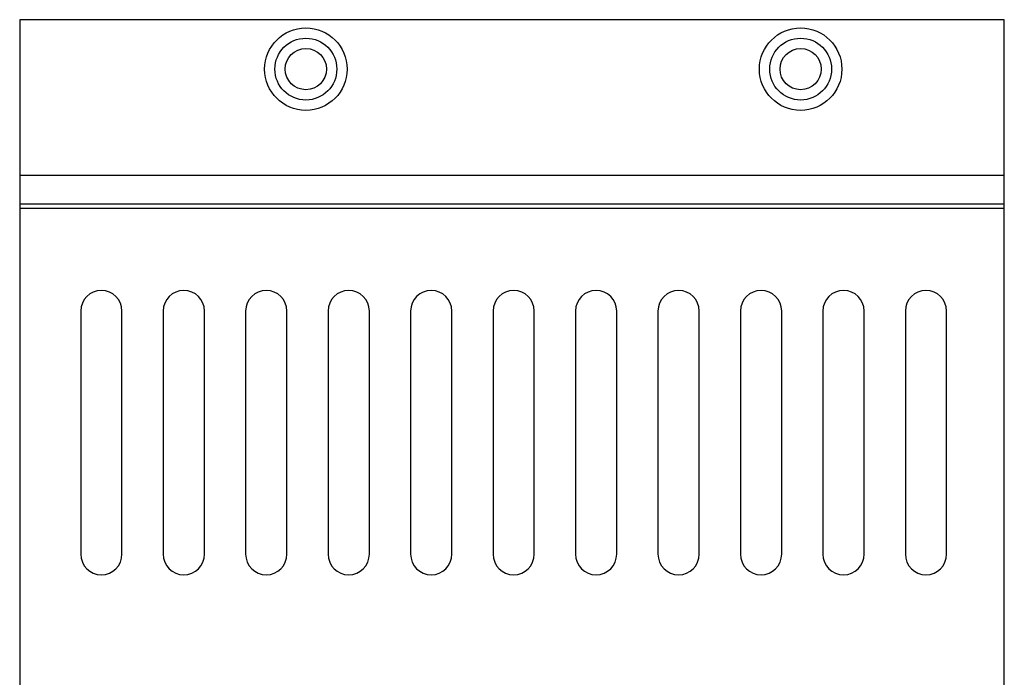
# Model space of a CAD drawing. Header units: inches. Extents: x 0.2 to 16.8, y 0.2 to 10.8.
# Tile 24 of 25: x 11.9 to 14.3, y 5.2 to 6.8. Entities that reach past the tile are written whole.
import ezdxf

# ---------------------------------------------------------------- set-up
doc = ezdxf.new("R2010")
doc.units = ezdxf.units.IN
doc.header["$LTSCALE"] = 0.935
doc.header["$MEASUREMENT"] = 0
doc.layers.get('0').update_dxf_attribs({"linetype": 'CONTINUOUS'})

msp = doc.modelspace()

# ---------------------------------------------------------------- linework, layer by layer
at = {"color": 7, "linetype": 'CONTINUOUS'}
for p, q in [((11.8755, 6.7783), (11.8755, 2.9683)), ((14.2635, 6.7783), (11.8755, 6.7783)), ((14.2635, 2.9683), (14.2635, 6.7783)), ((14.2635, 6.4003), (11.8755, 6.4003)), ((14.2635, 6.3303), (11.8755, 6.3303)), ((14.2635, 6.3203), (11.8755, 6.3203)), ((12.0235, 6.0713), (12.0235, 5.4813)), ((12.1235, 5.4813), (12.1235, 6.0713)), ((12.2235, 6.0713), (12.2235, 5.4813)), ((12.3235, 5.4813), (12.3235, 6.0713)), ((12.4235, 6.0713), (12.4235, 5.4813)), ((12.5235, 5.4813), (12.5235, 6.0713)), ((12.6235, 6.0713), (12.6235, 5.4813)), ((12.7235, 5.4813), (12.7235, 6.0713)), ((12.8235, 6.0713), (12.8235, 5.4813)), ((12.9235, 5.4813), (12.9235, 6.0713)), ((13.0235, 6.0713), (13.0235, 5.4813)), ((13.1235, 5.4813), (13.1235, 6.0713)), ((13.2235, 6.0713), (13.2235, 5.4813)), ((13.3235, 5.4813), (13.3235, 6.0713)), ((13.4235, 6.0713), (13.4235, 5.4813)), ((13.5235, 5.4813), (13.5235, 6.0713)), ((13.6235, 6.0713), (13.6235, 5.4813)), ((13.7235, 5.4813), (13.7235, 6.0713)), ((13.8235, 6.0713), (13.8235, 5.4813)), ((13.9235, 5.4813), (13.9235, 6.0713)), ((14.0235, 6.0713), (14.0235, 5.4813)), ((14.1235, 5.4813), (14.1235, 6.0713))]:
    msp.add_line(p, q, dxfattribs=at)
for centre, radius in [((12.5695, 6.6583), 0.1), ((13.7695, 6.6583), 0.1), ((12.5695, 6.6583), 0.075), ((13.7695, 6.6583), 0.075), ((12.5695, 6.6583), 0.05), ((13.7695, 6.6583), 0.05)]:
    msp.add_circle(centre, radius, dxfattribs=at)
for centre, start, end in [((12.0735, 6.0713), 0, 180), ((12.2735, 6.0713), 0, 180), ((12.4735, 6.0713), 0, 180), ((12.6735, 6.0713), 0, 180), ((12.8735, 6.0713), 0, 180), ((13.0735, 6.0713), 0, 180), ((13.2735, 6.0713), 0, 180), ((13.4735, 6.0713), 0, 180), ((13.6735, 6.0713), 0, 180), ((13.8735, 6.0713), 0, 180), ((14.0735, 6.0713), 0, 180), ((12.0735, 5.4813), 180, 360), ((12.2735, 5.4813), 180, 360), ((12.4735, 5.4813), 180, 360), ((12.6735, 5.4813), 180, 360), ((12.8735, 5.4813), 180, 360), ((13.0735, 5.4813), 180, 360), ((13.2735, 5.4813), 180, 360), ((13.4735, 5.4813), 180, 360), ((13.6735, 5.4813), 180, 360), ((13.8735, 5.4813), 180, 360), ((14.0735, 5.4813), 180, 360)]:
    msp.add_arc(centre, 0.05, start, end, dxfattribs=at)

doc.saveas('drawing.dxf')
